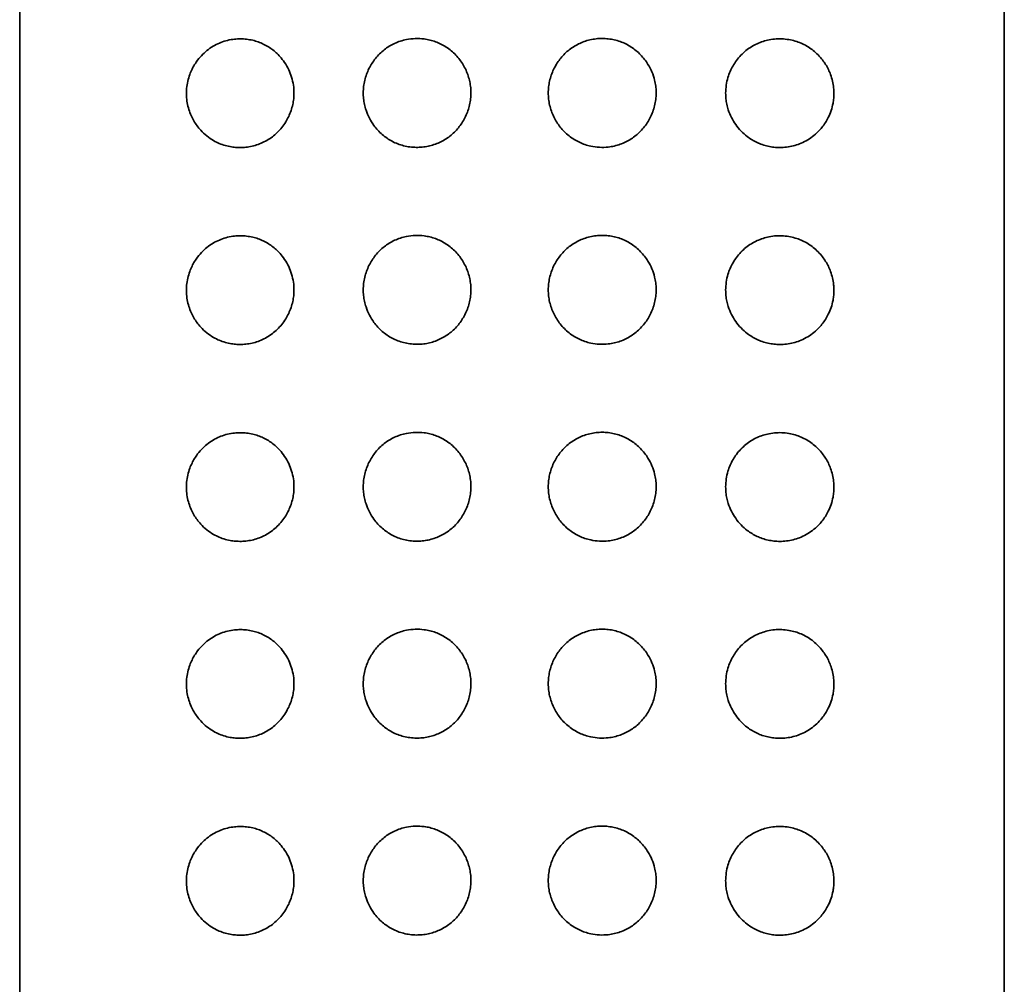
# Model space of a CAD drawing. Header units: millimetres. Extents: x 8 to 956, y 12 to 1992.
# Tile 23 of 25: x 552 to 577, y 1944 to 1969. Entities that reach past the tile are written whole.
import ezdxf

# ---------------------------------------------------------------- set-up
doc = ezdxf.new("R2010")
doc.units = ezdxf.units.MM

msp = doc.modelspace()

# ---------------------------------------------------------------- linework, layer by layer
at = {"color": 7, "linetype": 'Continuous', "lineweight": 35}
for p, q in [((551.68, 1989.6), (551.68, 1805)), ((576.68, 1805), (576.68, 1989.6))]:
    msp.add_line(p, q, dxfattribs=at)
for points, knots in [([(557.192, 1965.461), (557.148, 1965.465), (557.05, 1965.474), (556.901, 1965.507), (556.747, 1965.561), (556.588, 1965.639), (556.427, 1965.748), (556.289, 1965.878), (556.182, 1966.009), (556.101, 1966.133), (556.03, 1966.271), (555.972, 1966.424), (555.93, 1966.594), (555.91, 1966.775), (555.914, 1966.961), (555.944, 1967.143), (555.992, 1967.305), (556.053, 1967.447), (556.12, 1967.568), (556.209, 1967.699), (556.325, 1967.83), (556.47, 1967.955), (556.625, 1968.055), (556.789, 1968.131), (556.958, 1968.184), (557.124, 1968.213), (557.286, 1968.221), (557.441, 1968.212), (557.59, 1968.186), (557.732, 1968.145), (557.866, 1968.09), (557.993, 1968.021), (558.111, 1967.938), (558.218, 1967.845), (558.33, 1967.726), (558.439, 1967.575), (558.535, 1967.393), (558.603, 1967.197), (558.638, 1967.013), (558.647, 1966.844), (558.639, 1966.696), (558.615, 1966.545), (558.572, 1966.394), (558.512, 1966.246), (558.434, 1966.102), (558.337, 1965.966), (558.223, 1965.839), (558.095, 1965.729), (557.956, 1965.637), (557.808, 1965.563), (557.656, 1965.509), (557.501, 1965.475), (557.346, 1965.457), (557.244, 1965.46), (557.192, 1965.461)], [0, 0, 0, 0, 0.016841, 0.037532, 0.058272, 0.078956, 0.10493, 0.130894, 0.147965, 0.16508, 0.182133, 0.200452, 0.218759, 0.238285, 0.257807, 0.277249, 0.296706, 0.31242, 0.328188, 0.343919, 0.367219, 0.390629, 0.413956, 0.436452, 0.459019, 0.481521, 0.500898, 0.520317, 0.539686, 0.557021, 0.574395, 0.59172, 0.607903, 0.624127, 0.640305, 0.662725, 0.685139, 0.706886, 0.728625, 0.744212, 0.759858, 0.775447, 0.792417, 0.809458, 0.826438, 0.845366, 0.864373, 0.883309, 0.90278, 0.922326, 0.941813, 0.961188, 0.980615, 1, 1, 1, 1]), ([(561.749, 1965.463), (561.695, 1965.466), (561.587, 1965.471), (561.43, 1965.502), (561.279, 1965.55), (561.138, 1965.614), (561.005, 1965.694), (560.882, 1965.789), (560.771, 1965.897), (560.659, 1966.033), (560.554, 1966.203), (560.477, 1966.386), (560.431, 1966.554), (560.408, 1966.702), (560.4, 1966.855), (560.41, 1967.011), (560.439, 1967.168), (560.484, 1967.319), (560.546, 1967.464), (560.623, 1967.6), (560.713, 1967.726), (560.817, 1967.841), (560.933, 1967.944), (561.061, 1968.033), (561.199, 1968.106), (561.346, 1968.164), (561.52, 1968.209), (561.722, 1968.232), (561.923, 1968.223), (562.095, 1968.191), (562.238, 1968.148), (562.378, 1968.089), (562.512, 1968.011), (562.639, 1967.918), (562.754, 1967.81), (562.855, 1967.69), (562.942, 1967.56), (563.014, 1967.422), (563.07, 1967.278), (563.11, 1967.129), (563.134, 1966.975), (563.139, 1966.818), (563.127, 1966.66), (563.097, 1966.505), (563.049, 1966.356), (562.986, 1966.214), (562.909, 1966.081), (562.819, 1965.958), (562.718, 1965.847), (562.604, 1965.747), (562.478, 1965.659), (562.343, 1965.586), (562.2, 1965.53), (562.052, 1965.49), (561.901, 1965.466), (561.8, 1965.464), (561.749, 1965.463)], [0, 0, 0, 0, 0.019006, 0.038012, 0.056208, 0.074462, 0.092656, 0.110725, 0.128851, 0.146922, 0.172508, 0.19809, 0.215282, 0.232528, 0.249716, 0.267915, 0.286181, 0.304385, 0.322411, 0.340496, 0.358525, 0.376575, 0.394681, 0.412729, 0.43117, 0.449674, 0.468118, 0.494474, 0.520828, 0.538129, 0.555481, 0.572778, 0.59089, 0.609067, 0.627183, 0.645076, 0.663025, 0.68092, 0.698547, 0.716227, 0.733851, 0.751996, 0.770204, 0.78835, 0.806125, 0.823955, 0.841731, 0.858978, 0.876275, 0.893518, 0.911261, 0.929064, 0.946807, 0.964518, 0.982285, 1, 1, 1, 1]), ([(565.1, 1966.846), (565.102, 1966.897), (565.105, 1966.999), (565.132, 1967.15), (565.174, 1967.299), (565.234, 1967.444), (565.307, 1967.58), (565.394, 1967.705), (565.493, 1967.818), (565.604, 1967.922), (565.729, 1968.014), (565.864, 1968.091), (566.008, 1968.152), (566.159, 1968.196), (566.315, 1968.223), (566.471, 1968.231), (566.626, 1968.222), (566.778, 1968.196), (566.927, 1968.153), (567.07, 1968.092), (567.207, 1968.014), (567.333, 1967.922), (567.447, 1967.817), (567.547, 1967.7), (567.647, 1967.556), (567.737, 1967.38), (567.799, 1967.193), (567.831, 1967.022), (567.843, 1966.87), (567.837, 1966.715), (567.813, 1966.559), (567.77, 1966.404), (567.711, 1966.256), (567.636, 1966.118), (567.548, 1965.99), (567.446, 1965.872), (567.331, 1965.767), (567.206, 1965.675), (567.071, 1965.598), (566.928, 1965.538), (566.778, 1965.495), (566.602, 1965.465), (566.401, 1965.459), (566.202, 1965.485), (566.032, 1965.532), (565.891, 1965.589), (565.754, 1965.662), (565.626, 1965.752), (565.508, 1965.858), (565.403, 1965.976), (565.313, 1966.105), (565.237, 1966.241), (565.177, 1966.386), (565.133, 1966.536), (565.106, 1966.69), (565.102, 1966.794), (565.1, 1966.846)], [0, 0, 0, 0, 0.017458, 0.034916, 0.05278, 0.0707, 0.088567, 0.10582, 0.123122, 0.140372, 0.158309, 0.176307, 0.194244, 0.212511, 0.230842, 0.249115, 0.267085, 0.285109, 0.303077, 0.321463, 0.339911, 0.358297, 0.376146, 0.394049, 0.411899, 0.437086, 0.462265, 0.47966, 0.497112, 0.514504, 0.532911, 0.551389, 0.569804, 0.587854, 0.605959, 0.624009, 0.642148, 0.660345, 0.678482, 0.696666, 0.714909, 0.733095, 0.759136, 0.785173, 0.802748, 0.820379, 0.837951, 0.85614, 0.874393, 0.892587, 0.910461, 0.928389, 0.946263, 0.964157, 0.982109, 1, 1, 1, 1]), ([(569.604, 1966.842), (569.607, 1966.909), (569.613, 1967.044), (569.656, 1967.229), (569.717, 1967.393), (569.79, 1967.537), (569.881, 1967.676), (569.991, 1967.805), (570.118, 1967.922), (570.256, 1968.02), (570.401, 1968.098), (570.552, 1968.156), (570.716, 1968.199), (570.891, 1968.221), (571.074, 1968.22), (571.247, 1968.196), (571.409, 1968.153), (571.558, 1968.094), (571.7, 1968.017), (571.832, 1967.923), (571.955, 1967.813), (572.059, 1967.693), (572.144, 1967.57), (572.214, 1967.445), (572.274, 1967.305), (572.321, 1967.148), (572.348, 1966.991), (572.356, 1966.845), (572.351, 1966.713), (572.33, 1966.561), (572.286, 1966.395), (572.218, 1966.232), (572.138, 1966.09), (572.051, 1965.969), (571.943, 1965.848), (571.811, 1965.731), (571.652, 1965.628), (571.488, 1965.55), (571.32, 1965.497), (571.152, 1965.466), (570.988, 1965.456), (570.831, 1965.464), (570.682, 1965.488), (570.538, 1965.528), (570.401, 1965.584), (570.273, 1965.652), (570.135, 1965.746), (569.992, 1965.874), (569.857, 1966.038), (569.748, 1966.22), (569.675, 1966.395), (569.632, 1966.556), (569.609, 1966.698), (569.606, 1966.794), (569.604, 1966.842)], [0, 0, 0, 0, 0.021198, 0.042401, 0.059737, 0.077143, 0.094488, 0.113877, 0.133348, 0.152747, 0.17203, 0.19138, 0.210678, 0.23358, 0.256562, 0.279475, 0.299672, 0.319916, 0.340107, 0.36011, 0.380168, 0.400156, 0.416231, 0.432347, 0.448405, 0.466764, 0.485112, 0.498955, 0.512857, 0.526704, 0.547336, 0.567987, 0.585236, 0.602544, 0.619811, 0.643311, 0.666911, 0.690432, 0.712008, 0.733644, 0.755221, 0.773785, 0.792388, 0.810943, 0.827952, 0.845001, 0.862001, 0.885775, 0.909543, 0.932121, 0.954691, 0.969779, 0.984916, 1, 1, 1, 1]), ([(557.192, 1960.461), (557.148, 1960.465), (557.05, 1960.474), (556.901, 1960.507), (556.747, 1960.561), (556.588, 1960.639), (556.427, 1960.748), (556.289, 1960.878), (556.182, 1961.009), (556.101, 1961.133), (556.03, 1961.271), (555.972, 1961.424), (555.93, 1961.594), (555.91, 1961.775), (555.914, 1961.961), (555.944, 1962.144), (555.992, 1962.306), (556.053, 1962.447), (556.12, 1962.568), (556.209, 1962.699), (556.325, 1962.83), (556.47, 1962.955), (556.625, 1963.055), (556.789, 1963.131), (556.958, 1963.184), (557.124, 1963.213), (557.286, 1963.221), (557.441, 1963.212), (557.59, 1963.186), (557.732, 1963.145), (557.866, 1963.09), (557.993, 1963.021), (558.111, 1962.938), (558.218, 1962.845), (558.33, 1962.726), (558.439, 1962.575), (558.535, 1962.393), (558.603, 1962.197), (558.638, 1962.013), (558.647, 1961.844), (558.639, 1961.696), (558.615, 1961.545), (558.572, 1961.394), (558.512, 1961.246), (558.434, 1961.102), (558.337, 1960.966), (558.223, 1960.839), (558.095, 1960.729), (557.956, 1960.637), (557.808, 1960.563), (557.656, 1960.509), (557.501, 1960.475), (557.346, 1960.457), (557.244, 1960.46), (557.192, 1960.461)], [0, 0, 0, 0, 0.016841, 0.037532, 0.058272, 0.078956, 0.10493, 0.130894, 0.147965, 0.16508, 0.182133, 0.200452, 0.218759, 0.238285, 0.257807, 0.277249, 0.296706, 0.31242, 0.328188, 0.343919, 0.367219, 0.390629, 0.413956, 0.436452, 0.459019, 0.481521, 0.500898, 0.520317, 0.539686, 0.557021, 0.574395, 0.59172, 0.607903, 0.624127, 0.640305, 0.662725, 0.685139, 0.706886, 0.728625, 0.744212, 0.759858, 0.775447, 0.792417, 0.809458, 0.826438, 0.845366, 0.864373, 0.883309, 0.90278, 0.922326, 0.941813, 0.961188, 0.980615, 1, 1, 1, 1]), ([(561.749, 1960.463), (561.695, 1960.466), (561.587, 1960.471), (561.43, 1960.502), (561.279, 1960.55), (561.138, 1960.614), (561.005, 1960.694), (560.882, 1960.789), (560.771, 1960.897), (560.659, 1961.033), (560.554, 1961.203), (560.477, 1961.386), (560.431, 1961.554), (560.408, 1961.702), (560.4, 1961.855), (560.41, 1962.011), (560.439, 1962.168), (560.484, 1962.319), (560.546, 1962.464), (560.623, 1962.6), (560.713, 1962.726), (560.817, 1962.841), (560.933, 1962.944), (561.061, 1963.033), (561.199, 1963.106), (561.346, 1963.164), (561.52, 1963.209), (561.722, 1963.232), (561.923, 1963.223), (562.095, 1963.191), (562.238, 1963.148), (562.378, 1963.089), (562.512, 1963.011), (562.639, 1962.918), (562.754, 1962.81), (562.855, 1962.69), (562.942, 1962.56), (563.014, 1962.422), (563.07, 1962.278), (563.11, 1962.129), (563.134, 1961.975), (563.139, 1961.818), (563.127, 1961.66), (563.097, 1961.505), (563.049, 1961.356), (562.986, 1961.214), (562.909, 1961.081), (562.819, 1960.958), (562.718, 1960.847), (562.604, 1960.747), (562.478, 1960.659), (562.343, 1960.587), (562.2, 1960.53), (562.052, 1960.49), (561.901, 1960.466), (561.8, 1960.464), (561.749, 1960.463)], [0, 0, 0, 0, 0.019006, 0.038012, 0.056208, 0.074462, 0.092656, 0.110725, 0.128851, 0.146922, 0.172508, 0.19809, 0.215282, 0.232528, 0.249716, 0.267915, 0.286181, 0.304385, 0.322411, 0.340496, 0.358525, 0.376575, 0.394681, 0.412729, 0.43117, 0.449674, 0.468118, 0.494474, 0.520828, 0.538129, 0.555481, 0.572778, 0.59089, 0.609067, 0.627183, 0.645076, 0.663025, 0.68092, 0.698547, 0.716227, 0.733851, 0.751996, 0.770204, 0.78835, 0.806125, 0.823955, 0.841731, 0.858978, 0.876275, 0.893518, 0.911261, 0.929064, 0.946807, 0.964518, 0.982285, 1, 1, 1, 1]), ([(565.1, 1961.846), (565.102, 1961.897), (565.105, 1961.999), (565.132, 1962.15), (565.174, 1962.299), (565.234, 1962.444), (565.307, 1962.58), (565.394, 1962.705), (565.493, 1962.818), (565.604, 1962.922), (565.729, 1963.014), (565.864, 1963.091), (566.008, 1963.152), (566.159, 1963.196), (566.315, 1963.223), (566.471, 1963.231), (566.626, 1963.222), (566.778, 1963.196), (566.927, 1963.153), (567.07, 1963.092), (567.207, 1963.014), (567.333, 1962.922), (567.447, 1962.817), (567.547, 1962.7), (567.647, 1962.556), (567.737, 1962.38), (567.799, 1962.193), (567.831, 1962.022), (567.843, 1961.87), (567.837, 1961.715), (567.813, 1961.559), (567.77, 1961.404), (567.711, 1961.256), (567.636, 1961.118), (567.548, 1960.99), (567.446, 1960.872), (567.331, 1960.767), (567.206, 1960.675), (567.071, 1960.598), (566.928, 1960.538), (566.778, 1960.495), (566.602, 1960.465), (566.401, 1960.459), (566.202, 1960.485), (566.032, 1960.532), (565.891, 1960.589), (565.754, 1960.662), (565.626, 1960.752), (565.508, 1960.858), (565.403, 1960.976), (565.313, 1961.105), (565.237, 1961.241), (565.177, 1961.386), (565.133, 1961.536), (565.106, 1961.69), (565.102, 1961.794), (565.1, 1961.846)], [0, 0, 0, 0, 0.017458, 0.034916, 0.05278, 0.0707, 0.088567, 0.10582, 0.123122, 0.140372, 0.158309, 0.176307, 0.194244, 0.212511, 0.230842, 0.249115, 0.267085, 0.285109, 0.303077, 0.321463, 0.339911, 0.358297, 0.376146, 0.394049, 0.411899, 0.437086, 0.462265, 0.47966, 0.497112, 0.514504, 0.532911, 0.551389, 0.569804, 0.587854, 0.605959, 0.624009, 0.642148, 0.660345, 0.678482, 0.696666, 0.714909, 0.733095, 0.759136, 0.785173, 0.802748, 0.820379, 0.837951, 0.85614, 0.874393, 0.892587, 0.910461, 0.928389, 0.946263, 0.964157, 0.982109, 1, 1, 1, 1]), ([(569.604, 1961.842), (569.607, 1961.909), (569.613, 1962.044), (569.656, 1962.229), (569.717, 1962.393), (569.79, 1962.537), (569.881, 1962.676), (569.991, 1962.805), (570.118, 1962.922), (570.256, 1963.02), (570.401, 1963.098), (570.552, 1963.156), (570.716, 1963.199), (570.891, 1963.221), (571.074, 1963.22), (571.247, 1963.196), (571.409, 1963.153), (571.558, 1963.094), (571.7, 1963.018), (571.832, 1962.923), (571.955, 1962.813), (572.059, 1962.693), (572.144, 1962.57), (572.214, 1962.445), (572.274, 1962.305), (572.321, 1962.148), (572.348, 1961.991), (572.356, 1961.845), (572.351, 1961.713), (572.33, 1961.561), (572.286, 1961.395), (572.218, 1961.232), (572.138, 1961.09), (572.051, 1960.97), (571.943, 1960.848), (571.811, 1960.731), (571.652, 1960.628), (571.488, 1960.55), (571.32, 1960.497), (571.152, 1960.466), (570.988, 1960.456), (570.831, 1960.464), (570.682, 1960.488), (570.538, 1960.529), (570.401, 1960.584), (570.273, 1960.652), (570.135, 1960.746), (569.992, 1960.874), (569.857, 1961.038), (569.748, 1961.22), (569.675, 1961.395), (569.632, 1961.556), (569.609, 1961.698), (569.606, 1961.794), (569.604, 1961.842)], [0, 0, 0, 0, 0.021198, 0.042401, 0.059737, 0.077143, 0.094488, 0.113877, 0.133348, 0.152747, 0.17203, 0.19138, 0.210678, 0.23358, 0.256562, 0.279475, 0.299672, 0.319916, 0.340107, 0.36011, 0.380168, 0.400156, 0.416231, 0.432347, 0.448405, 0.466764, 0.485112, 0.498955, 0.512857, 0.526704, 0.547336, 0.567987, 0.585236, 0.602544, 0.619811, 0.643311, 0.666911, 0.690432, 0.712008, 0.733644, 0.755221, 0.773785, 0.792388, 0.810943, 0.827952, 0.845001, 0.862001, 0.885775, 0.909543, 0.932121, 0.954691, 0.969779, 0.984916, 1, 1, 1, 1]), ([(557.192, 1955.461), (557.148, 1955.465), (557.05, 1955.474), (556.901, 1955.507), (556.747, 1955.561), (556.588, 1955.639), (556.427, 1955.748), (556.289, 1955.878), (556.182, 1956.009), (556.101, 1956.133), (556.03, 1956.271), (555.972, 1956.424), (555.93, 1956.594), (555.91, 1956.775), (555.914, 1956.961), (555.944, 1957.144), (555.992, 1957.306), (556.053, 1957.447), (556.12, 1957.568), (556.209, 1957.699), (556.325, 1957.83), (556.47, 1957.955), (556.625, 1958.055), (556.789, 1958.131), (556.958, 1958.184), (557.124, 1958.213), (557.286, 1958.221), (557.441, 1958.212), (557.59, 1958.186), (557.732, 1958.145), (557.866, 1958.09), (557.993, 1958.021), (558.111, 1957.938), (558.218, 1957.845), (558.33, 1957.726), (558.439, 1957.575), (558.535, 1957.393), (558.603, 1957.197), (558.638, 1957.013), (558.647, 1956.844), (558.639, 1956.696), (558.615, 1956.545), (558.572, 1956.394), (558.512, 1956.246), (558.434, 1956.102), (558.337, 1955.966), (558.223, 1955.839), (558.095, 1955.729), (557.956, 1955.637), (557.808, 1955.563), (557.656, 1955.509), (557.501, 1955.475), (557.346, 1955.457), (557.244, 1955.46), (557.192, 1955.461)], [0, 0, 0, 0, 0.016841, 0.037532, 0.058272, 0.078956, 0.10493, 0.130894, 0.147965, 0.16508, 0.182133, 0.200452, 0.218759, 0.238285, 0.257807, 0.277249, 0.296706, 0.31242, 0.328188, 0.343919, 0.367219, 0.390629, 0.413956, 0.436452, 0.459019, 0.481521, 0.500898, 0.520317, 0.539686, 0.557021, 0.574395, 0.59172, 0.607903, 0.624127, 0.640305, 0.662725, 0.685139, 0.706886, 0.728625, 0.744212, 0.759858, 0.775447, 0.792417, 0.809458, 0.826438, 0.845366, 0.864373, 0.883309, 0.90278, 0.922326, 0.941813, 0.961188, 0.980615, 1, 1, 1, 1]), ([(561.749, 1955.463), (561.695, 1955.466), (561.587, 1955.471), (561.43, 1955.502), (561.279, 1955.55), (561.138, 1955.614), (561.005, 1955.694), (560.882, 1955.789), (560.771, 1955.897), (560.659, 1956.033), (560.554, 1956.203), (560.477, 1956.386), (560.431, 1956.554), (560.408, 1956.702), (560.4, 1956.855), (560.41, 1957.011), (560.439, 1957.168), (560.484, 1957.319), (560.546, 1957.464), (560.623, 1957.6), (560.713, 1957.726), (560.817, 1957.841), (560.933, 1957.944), (561.061, 1958.033), (561.199, 1958.106), (561.346, 1958.164), (561.52, 1958.209), (561.722, 1958.233), (561.923, 1958.223), (562.095, 1958.192), (562.238, 1958.148), (562.378, 1958.089), (562.512, 1958.012), (562.639, 1957.918), (562.754, 1957.81), (562.855, 1957.69), (562.942, 1957.56), (563.014, 1957.423), (563.07, 1957.278), (563.11, 1957.129), (563.134, 1956.975), (563.139, 1956.818), (563.127, 1956.66), (563.097, 1956.505), (563.049, 1956.356), (562.986, 1956.214), (562.909, 1956.081), (562.819, 1955.958), (562.718, 1955.847), (562.604, 1955.747), (562.478, 1955.659), (562.343, 1955.587), (562.2, 1955.53), (562.052, 1955.49), (561.901, 1955.466), (561.8, 1955.464), (561.749, 1955.463)], [0, 0, 0, 0, 0.019006, 0.038012, 0.056208, 0.074462, 0.092656, 0.110725, 0.128851, 0.146922, 0.172508, 0.19809, 0.215282, 0.232528, 0.249716, 0.267915, 0.286181, 0.304385, 0.322411, 0.340496, 0.358525, 0.376575, 0.394681, 0.412729, 0.43117, 0.449674, 0.468118, 0.494474, 0.520828, 0.538129, 0.555481, 0.572778, 0.59089, 0.609067, 0.627183, 0.645076, 0.663025, 0.68092, 0.698547, 0.716227, 0.733851, 0.751996, 0.770204, 0.78835, 0.806125, 0.823955, 0.841731, 0.858978, 0.876275, 0.893518, 0.911261, 0.929064, 0.946807, 0.964518, 0.982285, 1, 1, 1, 1]), ([(565.1, 1956.846), (565.102, 1956.897), (565.105, 1956.999), (565.132, 1957.15), (565.174, 1957.299), (565.234, 1957.444), (565.307, 1957.58), (565.394, 1957.705), (565.493, 1957.818), (565.604, 1957.922), (565.729, 1958.014), (565.864, 1958.091), (566.008, 1958.152), (566.159, 1958.196), (566.315, 1958.223), (566.471, 1958.231), (566.626, 1958.222), (566.778, 1958.196), (566.927, 1958.153), (567.07, 1958.092), (567.207, 1958.014), (567.333, 1957.922), (567.447, 1957.817), (567.547, 1957.7), (567.647, 1957.556), (567.737, 1957.38), (567.799, 1957.193), (567.831, 1957.022), (567.843, 1956.87), (567.837, 1956.715), (567.813, 1956.559), (567.77, 1956.404), (567.711, 1956.256), (567.636, 1956.118), (567.548, 1955.99), (567.446, 1955.872), (567.331, 1955.767), (567.206, 1955.675), (567.071, 1955.598), (566.928, 1955.538), (566.778, 1955.495), (566.602, 1955.465), (566.401, 1955.459), (566.202, 1955.485), (566.032, 1955.532), (565.891, 1955.589), (565.754, 1955.662), (565.626, 1955.753), (565.508, 1955.858), (565.403, 1955.976), (565.313, 1956.105), (565.237, 1956.241), (565.177, 1956.386), (565.133, 1956.536), (565.106, 1956.69), (565.102, 1956.794), (565.1, 1956.846)], [0, 0, 0, 0, 0.017458, 0.034916, 0.05278, 0.0707, 0.088567, 0.10582, 0.123122, 0.140372, 0.158309, 0.176307, 0.194244, 0.212511, 0.230842, 0.249115, 0.267085, 0.285109, 0.303077, 0.321463, 0.339911, 0.358297, 0.376146, 0.394049, 0.411899, 0.437086, 0.462265, 0.47966, 0.497112, 0.514504, 0.532911, 0.551389, 0.569804, 0.587854, 0.605959, 0.624009, 0.642148, 0.660345, 0.678482, 0.696666, 0.714909, 0.733095, 0.759136, 0.785173, 0.802748, 0.820379, 0.837951, 0.85614, 0.874393, 0.892587, 0.910461, 0.928389, 0.946263, 0.964157, 0.982109, 1, 1, 1, 1]), ([(569.604, 1956.842), (569.607, 1956.909), (569.613, 1957.044), (569.656, 1957.229), (569.717, 1957.393), (569.79, 1957.537), (569.881, 1957.676), (569.991, 1957.805), (570.118, 1957.922), (570.256, 1958.02), (570.401, 1958.098), (570.552, 1958.156), (570.716, 1958.199), (570.891, 1958.221), (571.074, 1958.22), (571.247, 1958.196), (571.409, 1958.153), (571.558, 1958.094), (571.7, 1958.018), (571.832, 1957.924), (571.955, 1957.813), (572.059, 1957.693), (572.144, 1957.57), (572.214, 1957.445), (572.274, 1957.305), (572.321, 1957.149), (572.348, 1956.991), (572.356, 1956.845), (572.351, 1956.713), (572.33, 1956.561), (572.286, 1956.395), (572.218, 1956.232), (572.138, 1956.09), (572.051, 1955.97), (571.943, 1955.848), (571.811, 1955.731), (571.652, 1955.628), (571.488, 1955.55), (571.32, 1955.497), (571.152, 1955.466), (570.988, 1955.456), (570.831, 1955.464), (570.682, 1955.489), (570.538, 1955.529), (570.401, 1955.584), (570.273, 1955.652), (570.135, 1955.746), (569.992, 1955.874), (569.857, 1956.038), (569.748, 1956.221), (569.675, 1956.395), (569.632, 1956.556), (569.609, 1956.698), (569.606, 1956.794), (569.604, 1956.842)], [0, 0, 0, 0, 0.021198, 0.042401, 0.059737, 0.077143, 0.094488, 0.113877, 0.133348, 0.152747, 0.17203, 0.19138, 0.210678, 0.23358, 0.256562, 0.279475, 0.299672, 0.319916, 0.340107, 0.36011, 0.380168, 0.400156, 0.416231, 0.432347, 0.448405, 0.466764, 0.485112, 0.498955, 0.512857, 0.526704, 0.547336, 0.567987, 0.585236, 0.602544, 0.619811, 0.643311, 0.666911, 0.690432, 0.712008, 0.733644, 0.755221, 0.773785, 0.792388, 0.810943, 0.827952, 0.845001, 0.862001, 0.885775, 0.909543, 0.932121, 0.954691, 0.969779, 0.984916, 1, 1, 1, 1]), ([(557.192, 1950.461), (557.148, 1950.465), (557.05, 1950.474), (556.901, 1950.507), (556.747, 1950.561), (556.588, 1950.639), (556.427, 1950.749), (556.289, 1950.878), (556.182, 1951.01), (556.101, 1951.133), (556.03, 1951.271), (555.972, 1951.424), (555.93, 1951.594), (555.91, 1951.775), (555.914, 1951.961), (555.944, 1952.144), (555.992, 1952.306), (556.053, 1952.447), (556.12, 1952.568), (556.209, 1952.699), (556.325, 1952.83), (556.47, 1952.955), (556.625, 1953.055), (556.789, 1953.131), (556.958, 1953.184), (557.124, 1953.213), (557.286, 1953.221), (557.441, 1953.212), (557.59, 1953.186), (557.732, 1953.145), (557.866, 1953.09), (557.993, 1953.021), (558.111, 1952.938), (558.218, 1952.845), (558.33, 1952.726), (558.439, 1952.575), (558.535, 1952.393), (558.603, 1952.197), (558.638, 1952.013), (558.647, 1951.844), (558.639, 1951.696), (558.615, 1951.545), (558.572, 1951.394), (558.512, 1951.246), (558.434, 1951.102), (558.337, 1950.966), (558.223, 1950.84), (558.095, 1950.729), (557.956, 1950.637), (557.808, 1950.563), (557.656, 1950.509), (557.501, 1950.475), (557.346, 1950.457), (557.244, 1950.46), (557.192, 1950.461)], [0, 0, 0, 0, 0.016841, 0.037532, 0.058272, 0.078956, 0.10493, 0.130894, 0.147965, 0.16508, 0.182133, 0.200452, 0.218759, 0.238285, 0.257807, 0.277249, 0.296706, 0.31242, 0.328188, 0.343919, 0.367219, 0.390629, 0.413956, 0.436452, 0.459019, 0.481521, 0.500898, 0.520317, 0.539686, 0.557021, 0.574395, 0.59172, 0.607903, 0.624127, 0.640305, 0.662725, 0.685139, 0.706886, 0.728625, 0.744212, 0.759858, 0.775447, 0.792417, 0.809458, 0.826438, 0.845366, 0.864373, 0.883309, 0.90278, 0.922326, 0.941813, 0.961188, 0.980615, 1, 1, 1, 1]), ([(561.749, 1950.463), (561.695, 1950.466), (561.587, 1950.471), (561.43, 1950.502), (561.279, 1950.55), (561.138, 1950.614), (561.005, 1950.694), (560.882, 1950.789), (560.771, 1950.897), (560.659, 1951.033), (560.554, 1951.203), (560.477, 1951.386), (560.431, 1951.554), (560.408, 1951.702), (560.4, 1951.855), (560.41, 1952.011), (560.439, 1952.168), (560.484, 1952.319), (560.546, 1952.464), (560.623, 1952.6), (560.713, 1952.726), (560.817, 1952.841), (560.933, 1952.944), (561.061, 1953.033), (561.199, 1953.106), (561.346, 1953.164), (561.52, 1953.209), (561.722, 1953.233), (561.923, 1953.224), (562.095, 1953.192), (562.238, 1953.148), (562.378, 1953.089), (562.512, 1953.012), (562.639, 1952.918), (562.754, 1952.81), (562.855, 1952.69), (562.942, 1952.56), (563.014, 1952.423), (563.07, 1952.278), (563.11, 1952.129), (563.134, 1951.975), (563.139, 1951.818), (563.127, 1951.66), (563.097, 1951.505), (563.049, 1951.356), (562.986, 1951.214), (562.909, 1951.081), (562.819, 1950.958), (562.718, 1950.847), (562.604, 1950.747), (562.478, 1950.66), (562.343, 1950.587), (562.2, 1950.53), (562.052, 1950.49), (561.901, 1950.466), (561.8, 1950.464), (561.749, 1950.463)], [0, 0, 0, 0, 0.019006, 0.038012, 0.056208, 0.074462, 0.092656, 0.110725, 0.128851, 0.146922, 0.172508, 0.19809, 0.215282, 0.232528, 0.249716, 0.267915, 0.286181, 0.304385, 0.322411, 0.340496, 0.358525, 0.376575, 0.394681, 0.412729, 0.43117, 0.449674, 0.468118, 0.494474, 0.520828, 0.538129, 0.555481, 0.572778, 0.59089, 0.609067, 0.627183, 0.645076, 0.663025, 0.68092, 0.698547, 0.716227, 0.733851, 0.751996, 0.770204, 0.78835, 0.806125, 0.823955, 0.841731, 0.858978, 0.876275, 0.893518, 0.911261, 0.929064, 0.946807, 0.964518, 0.982285, 1, 1, 1, 1]), ([(565.1, 1951.847), (565.102, 1951.897), (565.105, 1951.999), (565.132, 1952.15), (565.174, 1952.3), (565.234, 1952.444), (565.307, 1952.58), (565.394, 1952.705), (565.493, 1952.819), (565.604, 1952.922), (565.729, 1953.014), (565.864, 1953.091), (566.008, 1953.152), (566.159, 1953.196), (566.315, 1953.223), (566.471, 1953.231), (566.626, 1953.222), (566.778, 1953.196), (566.927, 1953.153), (567.07, 1953.092), (567.207, 1953.015), (567.333, 1952.922), (567.447, 1952.817), (567.547, 1952.7), (567.647, 1952.556), (567.737, 1952.38), (567.799, 1952.193), (567.831, 1952.022), (567.843, 1951.87), (567.837, 1951.715), (567.813, 1951.559), (567.77, 1951.404), (567.711, 1951.257), (567.636, 1951.118), (567.548, 1950.99), (567.446, 1950.872), (567.331, 1950.767), (567.206, 1950.675), (567.071, 1950.599), (566.928, 1950.538), (566.778, 1950.495), (566.602, 1950.465), (566.401, 1950.459), (566.202, 1950.485), (566.032, 1950.532), (565.891, 1950.589), (565.754, 1950.662), (565.626, 1950.753), (565.508, 1950.858), (565.403, 1950.976), (565.313, 1951.105), (565.237, 1951.241), (565.177, 1951.386), (565.133, 1951.536), (565.106, 1951.69), (565.102, 1951.794), (565.1, 1951.847)], [0, 0, 0, 0, 0.017458, 0.034916, 0.05278, 0.0707, 0.088567, 0.10582, 0.123122, 0.140372, 0.158309, 0.176307, 0.194244, 0.212511, 0.230842, 0.249115, 0.267085, 0.285109, 0.303077, 0.321463, 0.339911, 0.358297, 0.376146, 0.394049, 0.411899, 0.437086, 0.462265, 0.47966, 0.497112, 0.514504, 0.532911, 0.551389, 0.569804, 0.587854, 0.605959, 0.624009, 0.642148, 0.660345, 0.678482, 0.696666, 0.714909, 0.733095, 0.759136, 0.785173, 0.802748, 0.820379, 0.837951, 0.85614, 0.874393, 0.892587, 0.910461, 0.928389, 0.946263, 0.964157, 0.982109, 1, 1, 1, 1]), ([(569.604, 1951.842), (569.607, 1951.909), (569.613, 1952.044), (569.656, 1952.229), (569.717, 1952.393), (569.79, 1952.537), (569.881, 1952.676), (569.991, 1952.805), (570.118, 1952.922), (570.256, 1953.02), (570.401, 1953.098), (570.552, 1953.156), (570.716, 1953.199), (570.891, 1953.221), (571.074, 1953.22), (571.247, 1953.196), (571.409, 1953.153), (571.558, 1953.094), (571.7, 1953.018), (571.832, 1952.924), (571.955, 1952.813), (572.059, 1952.693), (572.144, 1952.57), (572.214, 1952.445), (572.274, 1952.305), (572.321, 1952.149), (572.348, 1951.991), (572.356, 1951.845), (572.351, 1951.713), (572.33, 1951.561), (572.286, 1951.395), (572.218, 1951.232), (572.138, 1951.09), (572.051, 1950.97), (571.943, 1950.848), (571.811, 1950.731), (571.652, 1950.628), (571.488, 1950.55), (571.32, 1950.497), (571.152, 1950.466), (570.988, 1950.456), (570.831, 1950.464), (570.682, 1950.489), (570.538, 1950.529), (570.401, 1950.584), (570.273, 1950.652), (570.135, 1950.746), (569.992, 1950.874), (569.857, 1951.038), (569.748, 1951.221), (569.675, 1951.395), (569.632, 1951.556), (569.609, 1951.698), (569.606, 1951.794), (569.604, 1951.842)], [0, 0, 0, 0, 0.0211982, 0.0424013, 0.0597366, 0.0771429, 0.094488, 0.1138765, 0.1333482, 0.1527466, 0.1720295, 0.19138, 0.2106783, 0.2335804, 0.2565616, 0.2794753, 0.2996721, 0.3199157, 0.3401065, 0.3601101, 0.3801679, 0.4001556, 0.4162314, 0.4323474, 0.4484047, 0.4667643, 0.4851118, 0.4989554, 0.5128573, 0.5267043, 0.5473358, 0.5679874, 0.5852357, 0.6025445, 0.6198105, 0.6433108, 0.6669109, 0.6904316, 0.7120085, 0.7336437, 0.755221, 0.7737854, 0.7923884, 0.8109429, 0.8279516, 0.8450011, 0.862001, 0.8857748, 0.9095427, 0.9321208, 0.9546908, 0.9697791, 0.9849163, 1, 1, 1, 1]), ([(557.192, 1945.461), (557.148, 1945.465), (557.05, 1945.474), (556.901, 1945.507), (556.747, 1945.561), (556.588, 1945.639), (556.427, 1945.749), (556.289, 1945.878), (556.182, 1946.01), (556.101, 1946.133), (556.03, 1946.271), (555.972, 1946.424), (555.93, 1946.594), (555.91, 1946.775), (555.914, 1946.961), (555.944, 1947.144), (555.992, 1947.306), (556.053, 1947.447), (556.12, 1947.568), (556.209, 1947.699), (556.325, 1947.83), (556.47, 1947.955), (556.625, 1948.055), (556.789, 1948.131), (556.958, 1948.184), (557.124, 1948.213), (557.286, 1948.221), (557.441, 1948.212), (557.59, 1948.186), (557.732, 1948.145), (557.866, 1948.09), (557.993, 1948.021), (558.111, 1947.938), (558.218, 1947.845), (558.33, 1947.726), (558.439, 1947.575), (558.535, 1947.393), (558.603, 1947.197), (558.638, 1947.013), (558.647, 1946.844), (558.639, 1946.696), (558.615, 1946.545), (558.572, 1946.394), (558.512, 1946.246), (558.434, 1946.102), (558.337, 1945.966), (558.223, 1945.84), (558.095, 1945.729), (557.956, 1945.637), (557.808, 1945.563), (557.656, 1945.509), (557.501, 1945.475), (557.346, 1945.457), (557.244, 1945.46), (557.192, 1945.461)], [0, 0, 0, 0, 0.016841, 0.037532, 0.058272, 0.078956, 0.10493, 0.130894, 0.147965, 0.16508, 0.182133, 0.200452, 0.218759, 0.238285, 0.257807, 0.277249, 0.296706, 0.31242, 0.328188, 0.343919, 0.367219, 0.390629, 0.413956, 0.436452, 0.459019, 0.481521, 0.500898, 0.520317, 0.539686, 0.557021, 0.574395, 0.59172, 0.607903, 0.624127, 0.640305, 0.662725, 0.685139, 0.706886, 0.728625, 0.744212, 0.759858, 0.775447, 0.792417, 0.809458, 0.826438, 0.845366, 0.864373, 0.883309, 0.90278, 0.922326, 0.941813, 0.961188, 0.980615, 1, 1, 1, 1]), ([(561.749, 1945.463), (561.695, 1945.466), (561.587, 1945.471), (561.43, 1945.503), (561.279, 1945.55), (561.138, 1945.614), (561.005, 1945.694), (560.882, 1945.789), (560.771, 1945.897), (560.659, 1946.033), (560.554, 1946.203), (560.477, 1946.386), (560.431, 1946.554), (560.408, 1946.702), (560.4, 1946.855), (560.41, 1947.011), (560.439, 1947.168), (560.484, 1947.319), (560.546, 1947.464), (560.623, 1947.6), (560.713, 1947.726), (560.817, 1947.841), (560.933, 1947.944), (561.061, 1948.033), (561.199, 1948.106), (561.346, 1948.164), (561.52, 1948.209), (561.722, 1948.233), (561.923, 1948.224), (562.095, 1948.192), (562.238, 1948.149), (562.378, 1948.089), (562.512, 1948.012), (562.639, 1947.918), (562.754, 1947.81), (562.855, 1947.69), (562.942, 1947.56), (563.014, 1947.423), (563.07, 1947.278), (563.11, 1947.129), (563.134, 1946.976), (563.139, 1946.818), (563.127, 1946.66), (563.097, 1946.505), (563.049, 1946.356), (562.986, 1946.214), (562.909, 1946.081), (562.819, 1945.958), (562.718, 1945.847), (562.604, 1945.747), (562.478, 1945.66), (562.343, 1945.587), (562.2, 1945.53), (562.052, 1945.49), (561.901, 1945.466), (561.8, 1945.464), (561.749, 1945.463)], [0, 0, 0, 0, 0.019006, 0.038012, 0.056208, 0.074462, 0.092656, 0.110725, 0.128851, 0.146922, 0.172508, 0.19809, 0.215282, 0.232528, 0.249716, 0.267915, 0.286181, 0.304385, 0.322411, 0.340496, 0.358525, 0.376575, 0.394681, 0.412729, 0.43117, 0.449674, 0.468118, 0.494474, 0.520828, 0.538129, 0.555481, 0.572778, 0.59089, 0.609067, 0.627183, 0.645076, 0.663025, 0.68092, 0.698547, 0.716227, 0.733851, 0.751996, 0.770204, 0.78835, 0.806125, 0.823955, 0.841731, 0.858978, 0.876275, 0.893518, 0.911261, 0.929064, 0.946807, 0.964518, 0.982285, 1, 1, 1, 1]), ([(565.1, 1946.847), (565.102, 1946.897), (565.105, 1946.999), (565.132, 1947.15), (565.174, 1947.3), (565.234, 1947.444), (565.307, 1947.58), (565.394, 1947.705), (565.493, 1947.819), (565.604, 1947.922), (565.729, 1948.014), (565.864, 1948.091), (566.008, 1948.152), (566.159, 1948.196), (566.315, 1948.223), (566.471, 1948.231), (566.626, 1948.222), (566.778, 1948.196), (566.927, 1948.153), (567.07, 1948.092), (567.207, 1948.015), (567.333, 1947.922), (567.447, 1947.817), (567.547, 1947.7), (567.647, 1947.556), (567.737, 1947.38), (567.799, 1947.194), (567.831, 1947.022), (567.843, 1946.87), (567.837, 1946.715), (567.813, 1946.559), (567.77, 1946.404), (567.711, 1946.257), (567.636, 1946.118), (567.548, 1945.99), (567.446, 1945.872), (567.331, 1945.767), (567.206, 1945.675), (567.071, 1945.599), (566.928, 1945.538), (566.778, 1945.495), (566.602, 1945.465), (566.401, 1945.459), (566.202, 1945.485), (566.032, 1945.532), (565.891, 1945.589), (565.754, 1945.662), (565.626, 1945.753), (565.508, 1945.858), (565.403, 1945.976), (565.313, 1946.105), (565.237, 1946.241), (565.177, 1946.386), (565.133, 1946.536), (565.106, 1946.69), (565.102, 1946.795), (565.1, 1946.847)], [0, 0, 0, 0, 0.017458, 0.034916, 0.05278, 0.0707, 0.088567, 0.10582, 0.123122, 0.140372, 0.158309, 0.176307, 0.194244, 0.212511, 0.230842, 0.249115, 0.267085, 0.285109, 0.303077, 0.321463, 0.339911, 0.358297, 0.376146, 0.394049, 0.411899, 0.437086, 0.462265, 0.47966, 0.497112, 0.514504, 0.532911, 0.551389, 0.569804, 0.587854, 0.605959, 0.624009, 0.642148, 0.660345, 0.678482, 0.696666, 0.714909, 0.733095, 0.759136, 0.785173, 0.802748, 0.820379, 0.837951, 0.85614, 0.874393, 0.892587, 0.910461, 0.928389, 0.946263, 0.964157, 0.982109, 1, 1, 1, 1]), ([(569.604, 1946.842), (569.607, 1946.909), (569.613, 1947.044), (569.656, 1947.229), (569.717, 1947.393), (569.79, 1947.537), (569.881, 1947.676), (569.991, 1947.805), (570.118, 1947.922), (570.256, 1948.02), (570.401, 1948.098), (570.552, 1948.156), (570.716, 1948.199), (570.891, 1948.221), (571.074, 1948.22), (571.247, 1948.196), (571.409, 1948.153), (571.558, 1948.094), (571.7, 1948.018), (571.832, 1947.924), (571.955, 1947.813), (572.059, 1947.693), (572.144, 1947.57), (572.214, 1947.445), (572.274, 1947.305), (572.321, 1947.149), (572.348, 1946.991), (572.356, 1946.845), (572.351, 1946.713), (572.33, 1946.561), (572.286, 1946.395), (572.218, 1946.232), (572.138, 1946.091), (572.051, 1945.97), (571.943, 1945.848), (571.811, 1945.732), (571.652, 1945.628), (571.488, 1945.55), (571.32, 1945.497), (571.152, 1945.466), (570.988, 1945.456), (570.831, 1945.464), (570.682, 1945.489), (570.538, 1945.529), (570.401, 1945.584), (570.273, 1945.652), (570.135, 1945.746), (569.992, 1945.874), (569.857, 1946.038), (569.748, 1946.221), (569.675, 1946.395), (569.632, 1946.556), (569.609, 1946.698), (569.606, 1946.794), (569.604, 1946.842)], [0, 0, 0, 0, 0.021198, 0.042401, 0.059737, 0.077143, 0.094488, 0.113877, 0.133348, 0.152747, 0.17203, 0.19138, 0.210678, 0.23358, 0.256562, 0.279475, 0.299672, 0.319916, 0.340107, 0.36011, 0.380168, 0.400156, 0.416231, 0.432347, 0.448405, 0.466764, 0.485112, 0.498955, 0.512857, 0.526704, 0.547336, 0.567987, 0.585236, 0.602544, 0.619811, 0.643311, 0.666911, 0.690432, 0.712008, 0.733644, 0.755221, 0.773785, 0.792388, 0.810943, 0.827952, 0.845001, 0.862001, 0.885775, 0.909543, 0.932121, 0.954691, 0.969779, 0.984916, 1, 1, 1, 1])]:
    msp.add_open_spline(points, degree=3, knots=knots, dxfattribs=at)

doc.saveas('drawing.dxf')
